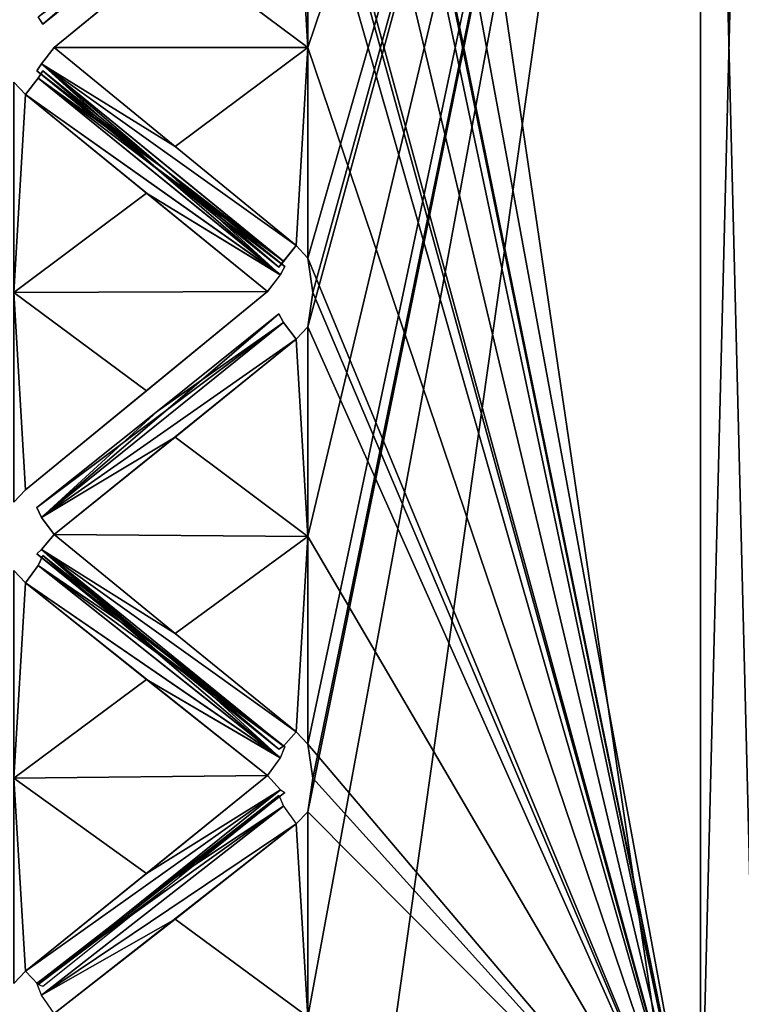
# Model space of a CAD drawing. Header units: inches. Extents: x -9.7 to 9.7, y -2 to 4.3.
# Tile 14 of 187: x -9.348 to -9.107, y -1.024 to -0.696. Entities that reach past the tile are written whole.
import ezdxf

# ---------------------------------------------------------------- set-up
doc = ezdxf.new("R2010")
doc.units = ezdxf.units.IN
doc.header["$LTSCALE"] = 65.185185
doc.header["$MEASUREMENT"] = 0
for name, color, linetype in [('13725', 7, 'CONTINUOUS'), ('13726', 7, 'CONTINUOUS'), ('13727', 7, 'CONTINUOUS'), ('13728', 7, 'CONTINUOUS'), ('13751', 7, 'CONTINUOUS'), ('13752', 7, 'CONTINUOUS'), ('13753', 7, 'CONTINUOUS'), ('13788', 7, 'CONTINUOUS'), ('13789', 7, 'CONTINUOUS'), ('13790', 7, 'CONTINUOUS'), ('13803', 7, 'CONTINUOUS'), ('13804', 7, 'CONTINUOUS'), ('13805', 7, 'CONTINUOUS'), ('13833', 7, 'CONTINUOUS'), ('13834', 7, 'CONTINUOUS'), ('13835', 7, 'CONTINUOUS'), ('13836', 7, 'CONTINUOUS'), ('14165', 7, 'CONTINUOUS'), ('14169', 7, 'CONTINUOUS'), ('14186', 7, 'CONTINUOUS'), ('14187', 7, 'CONTINUOUS'), ('14225', 7, 'CONTINUOUS'), ('14226', 7, 'CONTINUOUS'), ('14251', 7, 'CONTINUOUS'), ('14252', 7, 'CONTINUOUS'), ('14253', 7, 'CONTINUOUS'), ('14254', 7, 'CONTINUOUS'), ('14267', 7, 'CONTINUOUS'), ('14268', 7, 'CONTINUOUS'), ('14269', 7, 'CONTINUOUS')]:
    doc.layers.add(name, color=color, linetype=linetype)

msp = doc.modelspace()

# ---------------------------------------------------------------- linework, layer by layer
at = {"layer": '13725', "linetype": 'Continuous'}
for points in [[(-9.12095, -1.08472, 8.56372), (-9.102, -0.32892, 8.54387), (-9.12095, -0.3179, 8.56133), (-9.12095, -1.08472, 8.56372)], [(-9.102, -1.08131, 8.54378), (-9.102, -0.32892, 8.54387), (-9.12095, -1.08472, 8.56372), (-9.102, -1.08131, 8.54378)]]:
    msp.add_3dface(points, dxfattribs=at)
at = {"layer": '13726', "linetype": 'Continuous'}
for points in [[(-9.102, -0.32869, 6.21622), (-9.102, -1.08108, 6.21613), (-9.12095, -0.32528, 6.19628), (-9.102, -0.32869, 6.21622)], [(-9.12095, -0.32528, 6.19628), (-9.102, -1.08108, 6.21613), (-9.12095, -1.0921, 6.19867), (-9.12095, -0.32528, 6.19628)]]:
    msp.add_3dface(points, dxfattribs=at)
at = {"layer": '13727', "linetype": 'Continuous'}
for points in [[(-9.12095, -0.32528, 6.19628), (-9.12095, -1.0921, 6.19867), (-9.252, -0.38148, 6.17259), (-9.12095, -0.32528, 6.19628)], [(-9.252, -0.38148, 6.17259), (-9.12095, -1.0921, 6.19867), (-9.252, -0.44985, 6.15632), (-9.252, -0.38148, 6.17259)], [(-9.252, -0.44985, 6.15632), (-9.12095, -1.0921, 6.19867), (-9.25029, -0.46115, 6.15411), (-9.252, -0.44985, 6.15632)], [(-9.25029, -0.46115, 6.15411), (-9.12095, -1.0921, 6.19867), (-9.252, -0.47244, 6.15182), (-9.25029, -0.46115, 6.15411)], [(-9.252, -0.47244, 6.15182), (-9.12095, -1.0921, 6.19867), (-9.252, -0.54184, 6.14069), (-9.252, -0.47244, 6.15182)], [(-9.252, -0.54184, 6.14069), (-9.12095, -1.0921, 6.19867), (-9.252, -0.61176, 6.13348), (-9.252, -0.54184, 6.14069)], [(-9.252, -0.61176, 6.13348), (-9.12095, -1.0921, 6.19867), (-9.25029, -0.62324, 6.13277), (-9.252, -0.61176, 6.13348)], [(-9.25029, -0.62324, 6.13277), (-9.12095, -1.0921, 6.19867), (-9.252, -0.63474, 6.13198), (-9.25029, -0.62324, 6.13277)], [(-9.252, -0.63474, 6.13198), (-9.12095, -1.0921, 6.19867), (-9.252, -0.705, 6.13), (-9.252, -0.63474, 6.13198)], [(-9.252, -0.705, 6.13), (-9.12095, -1.0921, 6.19867), (-9.252, -0.77526, 6.13198), (-9.252, -0.705, 6.13)], [(-9.252, -0.77526, 6.13198), (-9.12095, -1.0921, 6.19867), (-9.25029, -0.78674, 6.13277), (-9.252, -0.77526, 6.13198)], [(-9.25029, -0.78674, 6.13277), (-9.12095, -1.0921, 6.19867), (-9.252, -0.79824, 6.13348), (-9.25029, -0.78674, 6.13277)], [(-9.252, -0.79824, 6.13348), (-9.12095, -1.0921, 6.19867), (-9.252, -0.86816, 6.14069), (-9.252, -0.79824, 6.13348)], [(-9.252, -0.86816, 6.14069), (-9.12095, -1.0921, 6.19867), (-9.252, -0.93756, 6.15182), (-9.252, -0.86816, 6.14069)], [(-9.252, -0.93756, 6.15182), (-9.12095, -1.0921, 6.19867), (-9.25029, -0.94884, 6.1541), (-9.252, -0.93756, 6.15182)], [(-9.25029, -0.94884, 6.1541), (-9.12095, -1.0921, 6.19867), (-9.252, -0.96015, 6.15632), (-9.25029, -0.94884, 6.1541)], [(-9.252, -0.96015, 6.15632), (-9.12095, -1.0921, 6.19867), (-9.252, -1.02852, 6.17259), (-9.252, -0.96015, 6.15632)]]:
    msp.add_3dface(points, dxfattribs=at)
at = {"layer": '13728', "linetype": 'Continuous'}
for points in [[(-9.12095, -1.08472, 8.56372), (-9.12095, -0.3179, 8.56133), (-9.252, -1.02852, 8.58741), (-9.12095, -1.08472, 8.56372)], [(-9.252, -1.02852, 8.58741), (-9.12095, -0.3179, 8.56133), (-9.252, -0.96015, 8.60368), (-9.252, -1.02852, 8.58741)], [(-9.252, -0.96015, 8.60368), (-9.12095, -0.3179, 8.56133), (-9.25029, -0.94891, 8.60588), (-9.252, -0.96015, 8.60368)], [(-9.25029, -0.94891, 8.60588), (-9.12095, -0.3179, 8.56133), (-9.252, -0.93756, 8.60818), (-9.25029, -0.94891, 8.60588)], [(-9.252, -0.93756, 8.60818), (-9.12095, -0.3179, 8.56133), (-9.252, -0.86816, 8.61931), (-9.252, -0.93756, 8.60818)], [(-9.252, -0.86816, 8.61931), (-9.12095, -0.3179, 8.56133), (-9.252, -0.79824, 8.62652), (-9.252, -0.86816, 8.61931)], [(-9.252, -0.79824, 8.62652), (-9.12095, -0.3179, 8.56133), (-9.25029, -0.78676, 8.62723), (-9.252, -0.79824, 8.62652)], [(-9.25029, -0.78676, 8.62723), (-9.12095, -0.3179, 8.56133), (-9.252, -0.77526, 8.62802), (-9.25029, -0.78676, 8.62723)], [(-9.252, -0.77526, 8.62802), (-9.12095, -0.3179, 8.56133), (-9.252, -0.705, 8.63), (-9.252, -0.77526, 8.62802)], [(-9.252, -0.705, 8.63), (-9.12095, -0.3179, 8.56133), (-9.252, -0.63474, 8.62802), (-9.252, -0.705, 8.63)]]:
    msp.add_3dface(points, dxfattribs=at)
at = {"layer": '13751', "linetype": 'Continuous'}
for points in [[(-9.25581, -0.96415, 8.60264), (-9.252, -1.02852, 8.58741), (-9.252, -0.96015, 8.60368), (-9.25581, -0.96415, 8.60264)], [(-9.33663, -1.02737, 8.58312), (-9.252, -1.02852, 8.58741), (-9.25581, -0.96415, 8.60264), (-9.33663, -1.02737, 8.58312)], [(-9.29624, -0.99591, 8.59329), (-9.33663, -1.02737, 8.58312), (-9.25581, -0.96415, 8.60264), (-9.29624, -0.99591, 8.59329)]]:
    msp.add_3dface(points, dxfattribs=at)
at = {"layer": '13752', "linetype": 'Continuous'}
for points in [[(-9.25581, -0.80235, 8.626), (-9.252, -0.86816, 8.61931), (-9.252, -0.79824, 8.62652), (-9.25581, -0.80235, 8.626)], [(-9.33663, -0.86758, 8.61491), (-9.252, -0.86816, 8.61931), (-9.25581, -0.80235, 8.626), (-9.33663, -0.86758, 8.61491)], [(-9.29624, -0.83505, 8.62088), (-9.33663, -0.86758, 8.61491), (-9.25581, -0.80235, 8.626), (-9.29624, -0.83505, 8.62088)], [(-9.29624, -0.90054, 8.61226), (-9.252, -0.86816, 8.61931), (-9.33663, -0.86758, 8.61491), (-9.29624, -0.90054, 8.61226)], [(-9.25583, -0.93344, 8.60874), (-9.252, -0.86816, 8.61931), (-9.29624, -0.90054, 8.61226), (-9.25583, -0.93344, 8.60874)], [(-9.252, -0.93756, 8.60818), (-9.252, -0.86816, 8.61931), (-9.25583, -0.93344, 8.60874), (-9.252, -0.93756, 8.60818)]]:
    msp.add_3dface(points, dxfattribs=at)
at = {"layer": '13753', "linetype": 'Continuous'}
for points in [[(-9.25581, -0.63888, 8.62805), (-9.252, -0.705, 8.63), (-9.252, -0.63474, 8.62802), (-9.25581, -0.63888, 8.62805)], [(-9.252, -0.705, 8.63), (-9.25581, -0.63888, 8.62805), (-9.33663, -0.705, 8.62556), (-9.252, -0.705, 8.63)], [(-9.33663, -0.705, 8.62556), (-9.25581, -0.63888, 8.62805), (-9.29624, -0.67197, 8.62724), (-9.33663, -0.705, 8.62556)], [(-9.29624, -0.73803, 8.62724), (-9.252, -0.705, 8.63), (-9.33663, -0.705, 8.62556), (-9.29624, -0.73803, 8.62724)], [(-9.25583, -0.7711, 8.62805), (-9.252, -0.705, 8.63), (-9.29624, -0.73803, 8.62724), (-9.25583, -0.7711, 8.62805)], [(-9.252, -0.77526, 8.62802), (-9.252, -0.705, 8.63), (-9.25583, -0.7711, 8.62805), (-9.252, -0.77526, 8.62802)]]:
    msp.add_3dface(points, dxfattribs=at)
at = {"layer": '13788', "linetype": 'Continuous'}
for points in [[(-9.29624, -0.90054, 8.61226), (-9.33663, -0.86758, 8.61491), (-9.34087, -0.87256, 8.61116), (-9.29624, -0.90054, 8.61226)], [(-9.34087, -0.87256, 8.61116), (-9.3424, -0.87397, 8.60394), (-9.26006, -0.9382, 8.60476), (-9.34087, -0.87256, 8.61116)], [(-9.3424, -0.87397, 8.60394), (-9.30208, -0.90659, 8.60114), (-9.26006, -0.9382, 8.60476), (-9.3424, -0.87397, 8.60394)], [(-9.25583, -0.93344, 8.60874), (-9.29624, -0.90054, 8.61226), (-9.34087, -0.87256, 8.61116), (-9.25583, -0.93344, 8.60874)], [(-9.25583, -0.93344, 8.60874), (-9.34087, -0.87256, 8.61116), (-9.26006, -0.9382, 8.60476), (-9.25583, -0.93344, 8.60874)], [(-9.30208, -0.90659, 8.60114), (-9.2616, -0.93924, 8.59746), (-9.26006, -0.9382, 8.60476), (-9.30208, -0.90659, 8.60114)]]:
    msp.add_3dface(points, dxfattribs=at)
at = {"layer": '13789', "linetype": 'Continuous'}
for points in [[(-9.2616, -0.79384, 8.6166), (-9.30208, -0.82633, 8.61171), (-9.34086, -0.86182, 8.6126), (-9.2616, -0.79384, 8.6166)], [(-9.26007, -0.79672, 8.62337), (-9.2616, -0.79384, 8.6166), (-9.34086, -0.86182, 8.6126), (-9.26007, -0.79672, 8.62337)], [(-9.25581, -0.80235, 8.626), (-9.26007, -0.79672, 8.62337), (-9.34086, -0.86182, 8.6126), (-9.25581, -0.80235, 8.626)], [(-9.29624, -0.83505, 8.62088), (-9.25581, -0.80235, 8.626), (-9.34086, -0.86182, 8.6126), (-9.29624, -0.83505, 8.62088)], [(-9.30208, -0.82633, 8.61171), (-9.3424, -0.85856, 8.60597), (-9.34086, -0.86182, 8.6126), (-9.30208, -0.82633, 8.61171)], [(-9.33663, -0.86758, 8.61491), (-9.29624, -0.83505, 8.62088), (-9.34086, -0.86182, 8.6126), (-9.33663, -0.86758, 8.61491)]]:
    msp.add_3dface(points, dxfattribs=at)
at = {"layer": '13790', "linetype": 'Continuous'}
for points in [[(-9.29624, -0.73803, 8.62724), (-9.33663, -0.705, 8.62556), (-9.34087, -0.71043, 8.6225), (-9.29624, -0.73803, 8.62724)], [(-9.34087, -0.71043, 8.6225), (-9.3424, -0.71277, 8.61553), (-9.26006, -0.77634, 8.62472), (-9.34087, -0.71043, 8.6225)], [(-9.3424, -0.71277, 8.61553), (-9.30208, -0.74547, 8.61701), (-9.26006, -0.77634, 8.62472), (-9.3424, -0.71277, 8.61553)], [(-9.25583, -0.7711, 8.62805), (-9.29624, -0.73803, 8.62724), (-9.34087, -0.71043, 8.6225), (-9.25583, -0.7711, 8.62805)], [(-9.25583, -0.7711, 8.62805), (-9.34087, -0.71043, 8.6225), (-9.26006, -0.77634, 8.62472), (-9.25583, -0.7711, 8.62805)], [(-9.30208, -0.74547, 8.61701), (-9.2616, -0.77833, 8.61762), (-9.26006, -0.77634, 8.62472), (-9.30208, -0.74547, 8.61701)]]:
    msp.add_3dface(points, dxfattribs=at)
at = {"layer": '13803', "linetype": 'Continuous'}
for points in [[(-9.252, -0.63474, 6.13198), (-9.252, -0.705, 6.13), (-9.25583, -0.6389, 6.13195), (-9.252, -0.63474, 6.13198)], [(-9.25583, -0.6389, 6.13195), (-9.252, -0.705, 6.13), (-9.29624, -0.67197, 6.13276), (-9.25583, -0.6389, 6.13195)], [(-9.29624, -0.67197, 6.13276), (-9.252, -0.705, 6.13), (-9.33663, -0.705, 6.13444), (-9.29624, -0.67197, 6.13276)], [(-9.33663, -0.705, 6.13444), (-9.252, -0.705, 6.13), (-9.25583, -0.7711, 6.13195), (-9.33663, -0.705, 6.13444)], [(-9.29624, -0.73803, 6.13276), (-9.33663, -0.705, 6.13444), (-9.25583, -0.7711, 6.13195), (-9.29624, -0.73803, 6.13276)], [(-9.25583, -0.7711, 6.13195), (-9.252, -0.705, 6.13), (-9.252, -0.77526, 6.13198), (-9.25583, -0.7711, 6.13195)]]:
    msp.add_3dface(points, dxfattribs=at)
at = {"layer": '13804', "linetype": 'Continuous'}
for points in [[(-9.252, -0.79824, 6.13348), (-9.252, -0.86816, 6.14069), (-9.25581, -0.80235, 6.134), (-9.252, -0.79824, 6.13348)], [(-9.25581, -0.80235, 6.134), (-9.252, -0.86816, 6.14069), (-9.29624, -0.83505, 6.13912), (-9.25581, -0.80235, 6.134)], [(-9.29624, -0.83505, 6.13912), (-9.252, -0.86816, 6.14069), (-9.33663, -0.86758, 6.14509), (-9.29624, -0.83505, 6.13912)], [(-9.33663, -0.86758, 6.14509), (-9.252, -0.86816, 6.14069), (-9.29624, -0.90054, 6.14774), (-9.33663, -0.86758, 6.14509)], [(-9.29624, -0.90054, 6.14774), (-9.252, -0.86816, 6.14069), (-9.25583, -0.93344, 6.15126), (-9.29624, -0.90054, 6.14774)], [(-9.25583, -0.93344, 6.15126), (-9.252, -0.86816, 6.14069), (-9.252, -0.93756, 6.15182), (-9.25583, -0.93344, 6.15126)]]:
    msp.add_3dface(points, dxfattribs=at)
at = {"layer": '13805', "linetype": 'Continuous'}
for points in [[(-9.252, -0.96015, 6.15632), (-9.252, -1.02852, 6.17259), (-9.25581, -0.96415, 6.15736), (-9.252, -0.96015, 6.15632)], [(-9.25581, -0.96415, 6.15736), (-9.252, -1.02852, 6.17259), (-9.29624, -0.99591, 6.16671), (-9.25581, -0.96415, 6.15736)], [(-9.29624, -0.99591, 6.16671), (-9.252, -1.02852, 6.17259), (-9.33663, -1.02738, 6.17688), (-9.29624, -0.99591, 6.16671)]]:
    msp.add_3dface(points, dxfattribs=at)
at = {"layer": '13833', "linetype": 'Continuous'}
for points in [[(-9.33663, -0.705, 6.13444), (-9.29624, -0.73803, 6.13276), (-9.34086, -0.71041, 6.13748), (-9.33663, -0.705, 6.13444)], [(-9.3424, -0.71277, 6.14447), (-9.34086, -0.71041, 6.13748), (-9.30208, -0.74547, 6.14299), (-9.3424, -0.71277, 6.14447)], [(-9.29624, -0.73803, 6.13276), (-9.25583, -0.7711, 6.13195), (-9.34086, -0.71041, 6.13748), (-9.29624, -0.73803, 6.13276)], [(-9.34086, -0.71041, 6.13748), (-9.25583, -0.7711, 6.13195), (-9.26007, -0.77636, 6.1353), (-9.34086, -0.71041, 6.13748)], [(-9.30208, -0.74547, 6.14299), (-9.34086, -0.71041, 6.13748), (-9.2616, -0.77833, 6.14238), (-9.30208, -0.74547, 6.14299)], [(-9.2616, -0.77833, 6.14238), (-9.34086, -0.71041, 6.13748), (-9.26007, -0.77636, 6.1353), (-9.2616, -0.77833, 6.14238)]]:
    msp.add_3dface(points, dxfattribs=at)
at = {"layer": '13834', "linetype": 'Continuous'}
for points in [[(-9.2616, -0.79384, 6.1434), (-9.26005, -0.79674, 6.13661), (-9.30208, -0.82633, 6.14829), (-9.2616, -0.79384, 6.1434)], [(-9.30208, -0.82633, 6.14829), (-9.26005, -0.79674, 6.13661), (-9.3424, -0.85856, 6.15403), (-9.30208, -0.82633, 6.14829)], [(-9.3424, -0.85856, 6.15403), (-9.26005, -0.79674, 6.13661), (-9.34087, -0.8618, 6.14742), (-9.3424, -0.85856, 6.15403)], [(-9.26005, -0.79674, 6.13661), (-9.25581, -0.80235, 6.134), (-9.34087, -0.8618, 6.14742), (-9.26005, -0.79674, 6.13661)], [(-9.25581, -0.80235, 6.134), (-9.29624, -0.83505, 6.13912), (-9.34087, -0.8618, 6.14742), (-9.25581, -0.80235, 6.134)], [(-9.29624, -0.83505, 6.13912), (-9.33663, -0.86758, 6.14509), (-9.34087, -0.8618, 6.14742), (-9.29624, -0.83505, 6.13912)]]:
    msp.add_3dface(points, dxfattribs=at)
at = {"layer": '13835', "linetype": 'Continuous'}
for points in [[(-9.33663, -0.86758, 6.14509), (-9.29624, -0.90054, 6.14774), (-9.34086, -0.87255, 6.14882), (-9.33663, -0.86758, 6.14509)], [(-9.3424, -0.87397, 6.15606), (-9.34086, -0.87255, 6.14882), (-9.30208, -0.90659, 6.15886), (-9.3424, -0.87397, 6.15606)], [(-9.29624, -0.90054, 6.14774), (-9.25583, -0.93344, 6.15126), (-9.34086, -0.87255, 6.14882), (-9.29624, -0.90054, 6.14774)], [(-9.34086, -0.87255, 6.14882), (-9.25583, -0.93344, 6.15126), (-9.26007, -0.93821, 6.15526), (-9.34086, -0.87255, 6.14882)], [(-9.30208, -0.90659, 6.15886), (-9.34086, -0.87255, 6.14882), (-9.2616, -0.93924, 6.16254), (-9.30208, -0.90659, 6.15886)], [(-9.2616, -0.93924, 6.16254), (-9.34086, -0.87255, 6.14882), (-9.26007, -0.93821, 6.15526), (-9.2616, -0.93924, 6.16254)]]:
    msp.add_3dface(points, dxfattribs=at)
at = {"layer": '13836', "linetype": 'Continuous'}
for points in [[(-9.2616, -0.95449, 6.16557), (-9.26006, -0.95825, 6.15922), (-9.30208, -0.98607, 6.17467), (-9.2616, -0.95449, 6.16557)], [(-9.30208, -0.98607, 6.17467), (-9.26006, -0.95825, 6.15922), (-9.3424, -1.01727, 6.18456), (-9.30208, -0.98607, 6.17467)], [(-9.3424, -1.01727, 6.18456), (-9.26006, -0.95825, 6.15922), (-9.34087, -1.02134, 6.17843), (-9.3424, -1.01727, 6.18456)], [(-9.26006, -0.95825, 6.15922), (-9.25581, -0.96415, 6.15736), (-9.34087, -1.02134, 6.17843), (-9.26006, -0.95825, 6.15922)], [(-9.25581, -0.96415, 6.15736), (-9.29624, -0.99591, 6.16671), (-9.34087, -1.02134, 6.17843), (-9.25581, -0.96415, 6.15736)], [(-9.29624, -0.99591, 6.16671), (-9.33663, -1.02738, 6.17688), (-9.34087, -1.02134, 6.17843), (-9.29624, -0.99591, 6.16671)]]:
    msp.add_3dface(points, dxfattribs=at)
at = {"layer": '14165', "linetype": 'Continuous'}
for points in [[(-9, 0.545, 23.3266), (-9.35355, -1.955, 23.18016), (-9.35356, 0.545, 23.18015), (-9, 0.545, 23.3266)], [(-9, 0.545, 23.3266), (-9, -1.955, 23.3266), (-9.35355, -1.955, 23.18016), (-9, 0.545, 23.3266)]]:
    msp.add_3dface(points, dxfattribs=at)
at = {"layer": '14169', "linetype": 'Continuous'}
for points in [[(-9.36838, -1.955, 23.46377), (-9, -1.955, 23.5626), (-9.36836, 0.545, 23.46378), (-9.36838, -1.955, 23.46377)], [(-9, -1.955, 23.5626), (-9, 0.545, 23.5626), (-9.36836, 0.545, 23.46378), (-9, -1.955, 23.5626)]]:
    msp.add_3dface(points, dxfattribs=at)
at = {"layer": '14186', "linetype": 'Continuous'}
for points in [[(-9.35, -0.71652, 8.62995), (-9.35, -0.78675, 8.62732), (-9.34619, -0.72065, 8.6297), (-9.35, -0.71652, 8.62995)], [(-9.34619, -0.72065, 8.6297), (-9.35, -0.78675, 8.62732), (-9.30576, -0.75362, 8.62673), (-9.34619, -0.72065, 8.6297)], [(-9.30576, -0.75362, 8.62673), (-9.35, -0.78675, 8.62732), (-9.26537, -0.78646, 8.6229), (-9.30576, -0.75362, 8.62673)], [(-9.26537, -0.78646, 8.6229), (-9.35, -0.78675, 8.62732), (-9.34619, -0.85261, 8.62105), (-9.26537, -0.78646, 8.6229)], [(-9.34619, -0.85261, 8.62105), (-9.35, -0.78675, 8.62732), (-9.35, -0.85673, 8.62076), (-9.34619, -0.85261, 8.62105)], [(-9.30576, -0.81953, 8.62241), (-9.26537, -0.78646, 8.6229), (-9.34619, -0.85261, 8.62105), (-9.30576, -0.81953, 8.62241)]]:
    msp.add_3dface(points, dxfattribs=at)
at = {"layer": '14187', "linetype": 'Continuous'}
for points in [[(-9.35, -0.87957, 8.61775), (-9.35, -0.94886, 8.60598), (-9.34619, -0.88363, 8.61697), (-9.35, -0.87957, 8.61775)], [(-9.34619, -0.88363, 8.61697), (-9.35, -0.94886, 8.60598), (-9.30576, -0.91593, 8.60972), (-9.34619, -0.88363, 8.61697)], [(-9.30576, -0.91593, 8.60972), (-9.35, -0.94886, 8.60598), (-9.26537, -0.948, 8.60163), (-9.30576, -0.91593, 8.60972)], [(-9.26537, -0.948, 8.60163), (-9.35, -0.94886, 8.60598), (-9.34619, -1.01333, 8.59117), (-9.26537, -0.948, 8.60163)], [(-9.34619, -1.01333, 8.59117), (-9.35, -0.94886, 8.60598), (-9.35, -1.01739, 8.59034), (-9.34619, -1.01333, 8.59117)], [(-9.30576, -0.98072, 8.59684), (-9.26537, -0.948, 8.60163), (-9.34619, -1.01333, 8.59117), (-9.30576, -0.98072, 8.59684)]]:
    msp.add_3dface(points, dxfattribs=at)
at = {"layer": '14225', "linetype": 'Continuous'}
for points in [[(-9.34619, -0.88363, 6.14303), (-9.35, -0.94886, 6.15402), (-9.35, -0.87957, 6.14225), (-9.34619, -0.88363, 6.14303)], [(-9.26537, -0.948, 6.15837), (-9.35, -0.94886, 6.15402), (-9.34619, -0.88363, 6.14303), (-9.26537, -0.948, 6.15837)], [(-9.30576, -0.91593, 6.15028), (-9.26537, -0.948, 6.15837), (-9.34619, -0.88363, 6.14303), (-9.30576, -0.91593, 6.15028)], [(-9.30576, -0.98072, 6.16316), (-9.35, -0.94886, 6.15402), (-9.26537, -0.948, 6.15837), (-9.30576, -0.98072, 6.16316)], [(-9.35, -1.01739, 6.16966), (-9.35, -0.94886, 6.15402), (-9.34617, -1.01331, 6.16883), (-9.35, -1.01739, 6.16966)], [(-9.34617, -1.01331, 6.16883), (-9.35, -0.94886, 6.15402), (-9.30576, -0.98072, 6.16316), (-9.34617, -1.01331, 6.16883)]]:
    msp.add_3dface(points, dxfattribs=at)
at = {"layer": '14226', "linetype": 'Continuous'}
for points in [[(-9.34619, -0.72065, 6.1303), (-9.35, -0.78675, 6.13268), (-9.35, -0.71652, 6.13005), (-9.34619, -0.72065, 6.1303)], [(-9.26537, -0.78646, 6.1371), (-9.35, -0.78675, 6.13268), (-9.34619, -0.72065, 6.1303), (-9.26537, -0.78646, 6.1371)], [(-9.30576, -0.75362, 6.13327), (-9.26537, -0.78646, 6.1371), (-9.34619, -0.72065, 6.1303), (-9.30576, -0.75362, 6.13327)], [(-9.30576, -0.81953, 6.13759), (-9.35, -0.78675, 6.13268), (-9.26537, -0.78646, 6.1371), (-9.30576, -0.81953, 6.13759)], [(-9.35, -0.85673, 6.13924), (-9.35, -0.78675, 6.13268), (-9.34617, -0.85259, 6.13895), (-9.35, -0.85673, 6.13924)], [(-9.34617, -0.85259, 6.13895), (-9.35, -0.78675, 6.13268), (-9.30576, -0.81953, 6.13759), (-9.34617, -0.85259, 6.13895)]]:
    msp.add_3dface(points, dxfattribs=at)
at = {"layer": '14251', "linetype": 'Continuous'}
for points in [[(-9.30576, -0.98072, 6.16316), (-9.26537, -0.948, 6.15837), (-9.26113, -0.95272, 6.16244), (-9.30576, -0.98072, 6.16316)], [(-9.34617, -1.01331, 6.16883), (-9.30576, -0.98072, 6.16316), (-9.26113, -0.95272, 6.16244), (-9.34617, -1.01331, 6.16883)], [(-9.34617, -1.01331, 6.16883), (-9.26113, -0.95272, 6.16244), (-9.34194, -1.0178, 6.17311), (-9.34617, -1.01331, 6.16883)], [(-9.26113, -0.95272, 6.16244), (-9.2596, -0.95366, 6.16973), (-9.34194, -1.0178, 6.17311), (-9.26113, -0.95272, 6.16244)], [(-9.2596, -0.95366, 6.16973), (-9.29992, -0.98602, 6.17466), (-9.34194, -1.0178, 6.17311), (-9.2596, -0.95366, 6.16973)], [(-9.29992, -0.98602, 6.17466), (-9.3404, -1.01837, 6.18047), (-9.34194, -1.0178, 6.17311), (-9.29992, -0.98602, 6.17466)]]:
    msp.add_3dface(points, dxfattribs=at)
at = {"layer": '14252', "linetype": 'Continuous'}
for points in [[(-9.34193, -0.87784, 6.1453), (-9.3404, -0.87453, 6.15186), (-9.26114, -0.9421, 6.1603), (-9.34193, -0.87784, 6.1453)], [(-9.3404, -0.87453, 6.15186), (-9.29992, -0.90663, 6.15887), (-9.26114, -0.9421, 6.1603), (-9.3404, -0.87453, 6.15186)], [(-9.34619, -0.88363, 6.14303), (-9.34193, -0.87784, 6.1453), (-9.26114, -0.9421, 6.1603), (-9.34619, -0.88363, 6.14303)], [(-9.30576, -0.91593, 6.15028), (-9.34619, -0.88363, 6.14303), (-9.26114, -0.9421, 6.1603), (-9.30576, -0.91593, 6.15028)], [(-9.29992, -0.90663, 6.15887), (-9.2596, -0.93842, 6.16669), (-9.26114, -0.9421, 6.1603), (-9.29992, -0.90663, 6.15887)], [(-9.26537, -0.948, 6.15837), (-9.30576, -0.91593, 6.15028), (-9.26114, -0.9421, 6.1603), (-9.26537, -0.948, 6.15837)]]:
    msp.add_3dface(points, dxfattribs=at)
at = {"layer": '14253', "linetype": 'Continuous'}
for points in [[(-9.34193, -0.7152, 6.1333), (-9.3404, -0.71277, 6.14024), (-9.26114, -0.78087, 6.13979), (-9.34193, -0.7152, 6.1333)], [(-9.3404, -0.71277, 6.14024), (-9.29992, -0.74552, 6.143), (-9.26114, -0.78087, 6.13979), (-9.3404, -0.71277, 6.14024)], [(-9.34619, -0.72065, 6.1303), (-9.34193, -0.7152, 6.1333), (-9.26114, -0.78087, 6.13979), (-9.34619, -0.72065, 6.1303)], [(-9.30576, -0.75362, 6.13327), (-9.34619, -0.72065, 6.1303), (-9.26114, -0.78087, 6.13979), (-9.30576, -0.75362, 6.13327)], [(-9.29992, -0.74552, 6.143), (-9.2596, -0.77805, 6.14661), (-9.26114, -0.78087, 6.13979), (-9.29992, -0.74552, 6.143)], [(-9.26537, -0.78646, 6.1371), (-9.30576, -0.75362, 6.13327), (-9.26114, -0.78087, 6.13979), (-9.26537, -0.78646, 6.1371)]]:
    msp.add_3dface(points, dxfattribs=at)
at = {"layer": '14254', "linetype": 'Continuous'}
msp.add_3dface([(-9.29992, -0.66448, 6.143), (-9.3404, -0.69723, 6.14024), (-9.34194, -0.69478, 6.13328), (-9.29992, -0.66448, 6.143)], dxfattribs=at)
at = {"layer": '14267', "linetype": 'Continuous'}
for points in [[(-9.3404, -0.69723, 8.61976), (-9.26114, -0.62913, 8.62021), (-9.34193, -0.6948, 8.6267), (-9.3404, -0.69723, 8.61976)], [(-9.29992, -0.66448, 8.617), (-9.26114, -0.62913, 8.62021), (-9.3404, -0.69723, 8.61976), (-9.29992, -0.66448, 8.617)]]:
    msp.add_3dface(points, dxfattribs=at)
at = {"layer": '14268', "linetype": 'Continuous'}
for points in [[(-9.3404, -0.71277, 8.61976), (-9.34195, -0.71522, 8.62672), (-9.29992, -0.74552, 8.617), (-9.3404, -0.71277, 8.61976)], [(-9.34195, -0.71522, 8.62672), (-9.34619, -0.72065, 8.6297), (-9.26113, -0.78085, 8.62019), (-9.34195, -0.71522, 8.62672)], [(-9.29992, -0.74552, 8.617), (-9.34195, -0.71522, 8.62672), (-9.2596, -0.77805, 8.61339), (-9.29992, -0.74552, 8.617)], [(-9.2596, -0.77805, 8.61339), (-9.34195, -0.71522, 8.62672), (-9.26113, -0.78085, 8.62019), (-9.2596, -0.77805, 8.61339)], [(-9.34619, -0.72065, 8.6297), (-9.30576, -0.75362, 8.62673), (-9.26113, -0.78085, 8.62019), (-9.34619, -0.72065, 8.6297)], [(-9.30576, -0.75362, 8.62673), (-9.26537, -0.78646, 8.6229), (-9.26113, -0.78085, 8.62019), (-9.30576, -0.75362, 8.62673)]]:
    msp.add_3dface(points, dxfattribs=at)
at = {"layer": '14269', "linetype": 'Continuous'}
for points in [[(-9.3404, -0.87453, 8.60814), (-9.34195, -0.87786, 8.61472), (-9.29992, -0.90663, 8.60113), (-9.3404, -0.87453, 8.60814)], [(-9.34195, -0.87786, 8.61472), (-9.34619, -0.88363, 8.61697), (-9.26113, -0.94208, 8.59968), (-9.34195, -0.87786, 8.61472)], [(-9.29992, -0.90663, 8.60113), (-9.34195, -0.87786, 8.61472), (-9.2596, -0.93842, 8.59331), (-9.29992, -0.90663, 8.60113)], [(-9.2596, -0.93842, 8.59331), (-9.34195, -0.87786, 8.61472), (-9.26113, -0.94208, 8.59968), (-9.2596, -0.93842, 8.59331)], [(-9.34619, -0.88363, 8.61697), (-9.30576, -0.91593, 8.60972), (-9.26113, -0.94208, 8.59968), (-9.34619, -0.88363, 8.61697)], [(-9.30576, -0.91593, 8.60972), (-9.26537, -0.948, 8.60163), (-9.26113, -0.94208, 8.59968), (-9.30576, -0.91593, 8.60972)]]:
    msp.add_3dface(points, dxfattribs=at)

doc.saveas('drawing.dxf')
